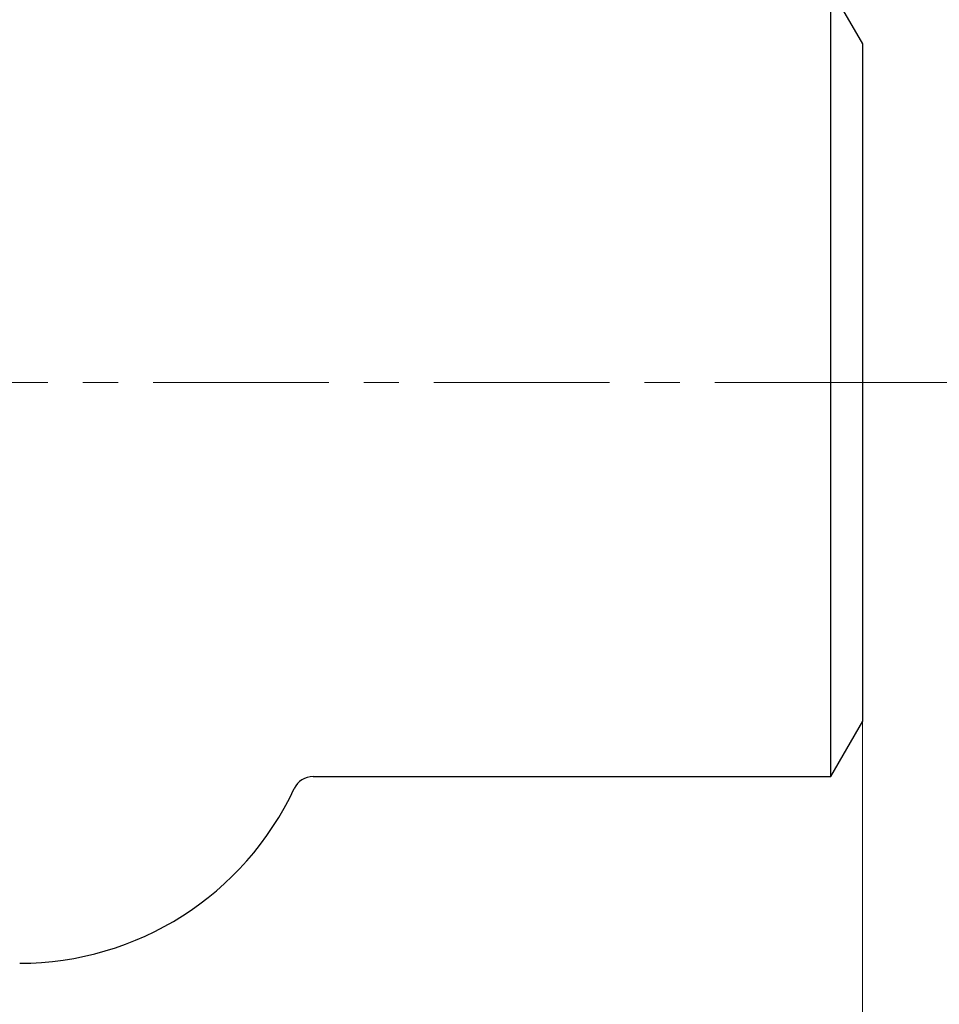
# Model space of a CAD drawing. Header units: millimetres. Extents: x 0 to 840, y 0 to 594.
# Tile 17 of 19: x 280 to 413, y 222 to 364. Entities that reach past the tile are written whole.
import ezdxf

# ---------------------------------------------------------------- set-up
doc = ezdxf.new("R2010")
doc.units = ezdxf.units.MM
doc.header["$LTSCALE"] = 2
doc.linetypes.add('CENTERX2', pattern=[20.32, 12.7, -2.54, 2.54, -2.54])
doc.styles.add('SLDTEXTSTYLE1', font='TXT', dxfattribs={"width": 0.7})
doc.dimstyles.new('SLDDIMSTYLE0', dxfattribs={"dimtxt": 10, "dimasz": 7, "dimexe": 0, "dimexo": 0.0625, "dimgap": 2.5, "dimtad": 2, "dimrnd": 1e-09, "dimzin": 12, "dimdsep": 46, "dimtxsty": 'SLDTEXTSTYLE1', "dimsah": 1, "dimcen": 0.09, "dimadec": 0, "dimazin": 3, "dimtol": 1, "dimtp": 3, "dimtm": 3, "dimtfac": 1, "dimtdec": 3, "dimtofl": 0, "dimtmove": 0, "dimatfit": 3, "dimfxl": 1, "dimfrac": 2, "dimtolj": 1, "dimarcsym": 0})
doc.dimstyles.new('SLDDIMSTYLE1', dxfattribs={"dimtxt": 10, "dimasz": 7, "dimexe": 0, "dimexo": 0.0625, "dimgap": 2.5, "dimtad": 2, "dimrnd": 1e-09, "dimzin": 12, "dimdsep": 46, "dimtxsty": 'SLDTEXTSTYLE1', "dimsah": 1, "dimcen": 0.09, "dimadec": 0, "dimazin": 3, "dimtol": 1, "dimtfac": 1, "dimtdec": 3, "dimtofl": 0, "dimtmove": 0, "dimatfit": 3, "dimfxl": 1, "dimfrac": 2, "dimtolj": 1, "dimarcsym": 0})

# ---------------------------------------------------------------- blocks, each defined once
blk = doc.blocks.new('_D')
at = {"color": 7, "linetype": 'Continuous', "lineweight": 0}
for p, q in [((76.81, 262.75), (76.81, 196.92)), ((401.81, 262.75), (401.81, 196.92)), ((76.81, 199.92), (401.81, 199.92))]:
    blk.add_line(p, q, dxfattribs=at)
at = {"color": 7, "linetype": 'Continuous', "lineweight": 18}
for points in [[(76.81, 199.92), (83.81, 198.92), (83.81, 200.92)], [(401.81, 199.92), (394.81, 200.92), (394.81, 198.92)]]:
    blk.add_solid(points, dxfattribs=at)
at = {"color": 7, "linetype": 'Continuous', "lineweight": 18, "char_height": 10, "attachment_point": 1, "style": 'SLDTEXTSTYLE1'}
for s, insert in [('±3', (244.11, 212.81)), ('325', (222.29, 212.81))]:
    blk.add_mtext(s, dxfattribs=dict(at, insert=insert))
blk = doc.blocks.new('_D_1')
at = {"color": 7, "linetype": 'Continuous', "lineweight": 0}
for p, q in [((504.31, 484.75), (553.31, 484.75)), ((550.31, 311.75), (550.31, 484.75)), ((405.81, 311.75), (553.31, 311.75))]:
    blk.add_line(p, q, dxfattribs=at)
at = {"color": 7, "linetype": 'Continuous', "lineweight": 18}
for points in [[(550.31, 484.75), (549.31, 477.75), (551.31, 477.75)], [(550.31, 311.75), (551.31, 318.75), (549.31, 318.75)]]:
    blk.add_solid(points, dxfattribs=at)
at = {"color": 7, "linetype": 'Continuous', "lineweight": 18, "insert": (537.42, 377.75), "char_height": 10, "attachment_point": 1, "rotation": 90, "style": 'SLDTEXTSTYLE1'}
blk.add_mtext('173', dxfattribs=at)

msp = doc.modelspace()

# ---------------------------------------------------------------- linework, layer by layer
at = {"color": 7, "linetype": 'Continuous', "lineweight": 25}
for p, q in [((401.815, 360.755), (397.196, 368.755)), ((397.196, 311.755), (397.196, 368.755)), ((401.815, 311.755), (401.815, 360.755)), ((397.196, 254.755), (397.196, 311.755)), ((401.815, 262.755), (401.815, 311.755)), ((397.196, 254.755), (401.815, 262.755)), ((322.268, 254.755), (397.196, 254.755))]:
    msp.add_line(p, q, dxfattribs=at)
at = {"color": 7, "linetype": 'CENTERX2', "lineweight": 18}
msp.add_line((405.815, 311.755), (72.815, 311.755), dxfattribs=at)
at = {"color": 7, "linetype": 'Continuous', "lineweight": 25}
for centre, radius, start, end in [((322.268, 251.755), 3, 90, 154.91262), ((279.815, 271.63), 43.875, 270, 334.91262)]:
    msp.add_arc(centre, radius, start, end, dxfattribs=at)

# ---------------------------------------------------------------- dimensions: what is measured, and where the dimension line sits
at = {"color": 7, "linetype": 'Continuous', "lineweight": 18}
dim = msp.add_linear_dim(base=(550.315, 484.755), p1=(405.815, 311.755), p2=(504.315, 484.755), angle=90, dimstyle='SLDDIMSTYLE1', dxfattribs=at)
dim.commit()
dim.dimension.update_dxf_attribs({"geometry": '_D_1', "text_midpoint": (550.315, 388.055), "dimtype": 160})
dim = msp.add_linear_dim(base=(401.815, 199.917), p1=(76.815, 262.755), p2=(401.815, 262.755), dimstyle='SLDDIMSTYLE0', dxfattribs=at)
dim.commit()
dim.dimension.update_dxf_attribs({"geometry": '_D', "text_midpoint": (238.98, 199.917), "dimtype": 160})

doc.saveas('drawing.dxf')
